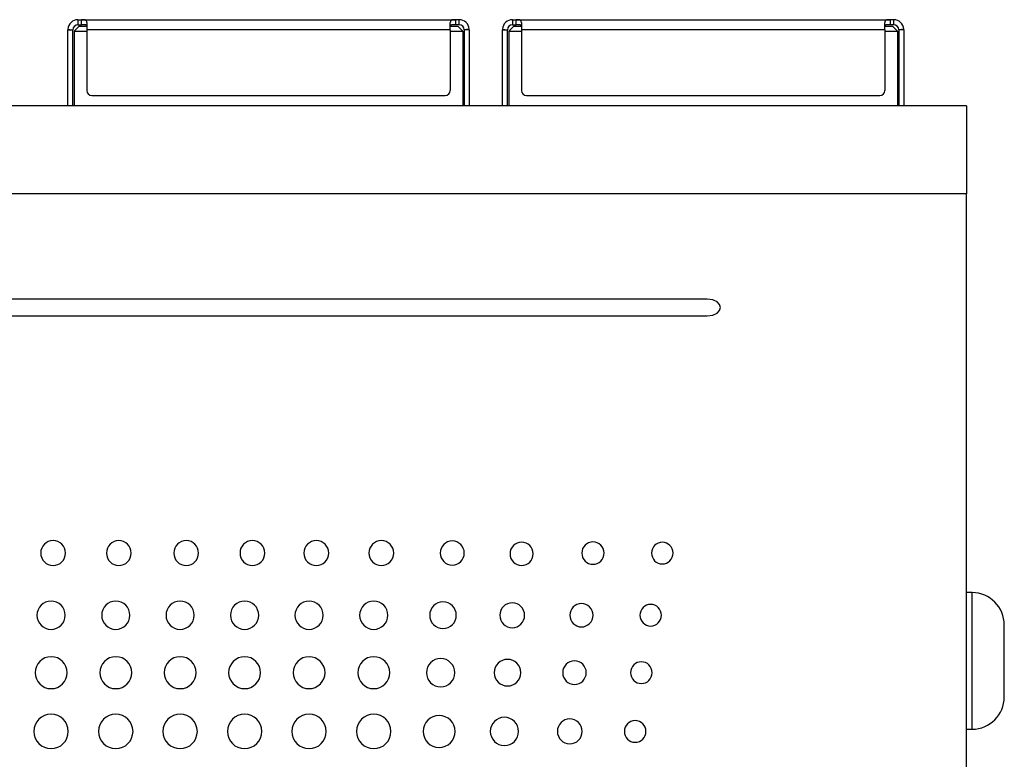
# Model space of a CAD drawing. Header units: millimetres. Extents: x 66 to 413, y 45 to 262.
# Tile 17 of 44: x 192 to 231, y 153 to 182. Entities that reach past the tile are written whole.
import ezdxf

# ---------------------------------------------------------------- set-up
doc = ezdxf.new("R2010")
doc.units = ezdxf.units.MM

msp = doc.modelspace()

# ---------------------------------------------------------------- linework, layer by layer
at = {"color": 7, "linetype": 'Continuous', "lineweight": 25}
for p, q in [((194.486, 182.222), (194.486, 182.022)), ((194.486, 182.222), (194.629, 182.222)), ((194.629, 182.222), (209.443, 182.222)), ((194.629, 182.022), (194.629, 182.222)), ((209.443, 182.222), (209.443, 182.022)), ((209.586, 182.222), (209.443, 182.222)), ((209.586, 182.022), (209.586, 182.222)), ((211.699, 182.222), (211.699, 182.022)), ((211.699, 182.222), (211.842, 182.222)), ((211.842, 182.222), (226.656, 182.222)), ((211.842, 182.022), (211.842, 182.222)), ((226.656, 182.222), (226.656, 182.022)), ((226.799, 182.222), (226.656, 182.222)), ((226.799, 182.022), (226.799, 182.222)), ((194.086, 181.822), (194.286, 181.825)), ((194.086, 178.814), (194.086, 181.822)), ((194.087, 181.843), (194.286, 181.825)), ((194.286, 178.814), (194.286, 181.825)), ((194.536, 181.972), (194.336, 181.772)), ((194.336, 181.772), (194.836, 181.772)), ((194.336, 181.772), (194.336, 178.814)), ((194.486, 182.022), (194.629, 182.022)), ((194.536, 181.972), (194.836, 181.972)), ((194.836, 182.105), (194.836, 181.822)), ((209.236, 181.822), (194.836, 181.822)), ((194.836, 181.822), (194.836, 179.422)), ((209.236, 181.822), (209.236, 182.105)), ((209.236, 181.972), (209.536, 181.972)), ((209.236, 181.822), (209.236, 179.422)), ((209.236, 181.772), (209.736, 181.772)), ((209.586, 182.022), (209.443, 182.022)), ((209.736, 181.772), (209.536, 181.972)), ((209.736, 181.772), (209.736, 178.814)), ((209.986, 181.843), (209.786, 181.825)), ((209.986, 181.822), (209.786, 181.825)), ((209.786, 181.825), (209.786, 178.814)), ((209.986, 181.822), (209.986, 178.814)), ((211.299, 181.822), (211.499, 181.825)), ((211.299, 178.814), (211.299, 181.822)), ((211.3, 181.843), (211.499, 181.825)), ((211.499, 178.814), (211.499, 181.825)), ((211.749, 181.972), (211.549, 181.772)), ((211.549, 181.772), (212.049, 181.772)), ((211.549, 181.772), (211.549, 178.814)), ((211.699, 182.022), (211.842, 182.022)), ((211.749, 181.972), (212.049, 181.972)), ((212.049, 182.105), (212.049, 181.822)), ((226.449, 181.822), (212.049, 181.822)), ((212.049, 181.822), (212.049, 179.422)), ((226.449, 181.822), (226.449, 182.105)), ((226.449, 181.972), (226.749, 181.972)), ((226.449, 181.822), (226.449, 179.422)), ((226.449, 181.772), (226.949, 181.772)), ((226.799, 182.022), (226.656, 182.022)), ((226.949, 181.772), (226.749, 181.972)), ((226.949, 181.772), (226.949, 178.814)), ((227.198, 181.843), (226.999, 181.825)), ((227.199, 181.822), (226.999, 181.825)), ((226.999, 181.825), (226.999, 178.814)), ((227.199, 181.822), (227.199, 178.814)), ((195.036, 179.222), (209.036, 179.222)), ((212.249, 179.222), (226.249, 179.222)), ((229.681, 178.814), (153.481, 178.814)), ((229.681, 178.814), (229.681, 175.322)), ((229.681, 175.322), (153.481, 175.322)), ((229.681, 128.141), (229.681, 175.322)), ((219.408, 171.157), (162.675, 171.157)), ((162.675, 170.5), (219.408, 170.5)), ((229.906, 159.536), (229.681, 159.536)), ((229.906, 154.126), (229.906, 159.536)), ((231.18, 157.542), (231.18, 158.253)), ((231.18, 156.119), (231.18, 157.542)), ((231.18, 155.408), (231.18, 156.119)), ((229.681, 154.126), (229.906, 154.126))]:
    msp.add_line(p, q, dxfattribs=at)
for centre, radius, start, end in [((194.486, 181.822), 0.4, 90, 176.9259), ((209.586, 181.822), 0.4, 3.0741, 90), ((211.699, 181.822), 0.4, 90, 176.9259), ((226.799, 181.822), 0.4, 3.0741, 90), ((194.486, 181.822), 0.4, 176.9259, 180), ((194.486, 181.822), 0.2, 90, 179.0776), ((209.586, 181.822), 0.2, 0.922, 90), ((209.586, 181.822), 0.4, 360, 3.0741), ((211.699, 181.822), 0.4, 176.9259, 180), ((211.699, 181.822), 0.2, 90, 179.0776), ((226.799, 181.822), 0.2, 0.922, 90), ((226.799, 181.822), 0.4, 360, 3.0741), ((195.036, 179.422), 0.2, 180, 270), ((209.036, 179.422), 0.2, 270, 0), ((212.249, 179.422), 0.2, 180, 270), ((226.249, 179.422), 0.2, 270, 0), ((229.897, 158.253), 1.283, 0, 89.6015), ((229.897, 155.408), 1.283, 270.3985, 0)]:
    msp.add_arc(centre, radius, start, end, dxfattribs=at)
for points, knots in [([(194.836, 182.105), (194.836, 182.113), (194.836, 182.128), (194.832, 182.149), (194.825, 182.168), (194.816, 182.183), (194.805, 182.196), (194.791, 182.205), (194.776, 182.212), (194.758, 182.216), (194.74, 182.219), (194.72, 182.221), (194.7, 182.221), (194.68, 182.222), (194.661, 182.222), (194.644, 182.222), (194.633, 182.222), (194.629, 182.222)], [0, 0, 0, 0, 0.083518, 0.167584, 0.251917, 0.335083, 0.415846, 0.493426, 0.567402, 0.637474, 0.703292, 0.764616, 0.821739, 0.874907, 0.924369, 0.970547, 1, 1, 1, 1]), ([(209.443, 182.222), (209.437, 182.222), (209.425, 182.222), (209.405, 182.222), (209.386, 182.222), (209.366, 182.221), (209.346, 182.22), (209.326, 182.218), (209.308, 182.215), (209.291, 182.21), (209.276, 182.202), (209.264, 182.192), (209.253, 182.178), (209.245, 182.162), (209.239, 182.143), (209.237, 182.123), (209.236, 182.11), (209.236, 182.105)], [0, 0, 0, 0, 0.0445019, 0.0917196, 0.1424065, 0.1968653, 0.2553516, 0.3181557, 0.3854339, 0.4568603, 0.5321235, 0.610859, 0.6925688, 0.7762668, 0.860641, 0.9443755, 1, 1, 1, 1]), ([(212.049, 182.105), (212.049, 182.113), (212.048, 182.128), (212.044, 182.149), (212.038, 182.168), (212.029, 182.183), (212.018, 182.196), (212.004, 182.205), (211.989, 182.212), (211.971, 182.216), (211.952, 182.219), (211.933, 182.221), (211.913, 182.221), (211.893, 182.222), (211.873, 182.222), (211.856, 182.222), (211.846, 182.222), (211.842, 182.222)], [0, 0, 0, 0, 0.083518, 0.167584, 0.251917, 0.335083, 0.415846, 0.493426, 0.567402, 0.637474, 0.703292, 0.764616, 0.821739, 0.874907, 0.924369, 0.970547, 1, 1, 1, 1]), ([(226.656, 182.222), (226.65, 182.222), (226.637, 182.222), (226.618, 182.222), (226.598, 182.222), (226.578, 182.221), (226.559, 182.22), (226.539, 182.218), (226.521, 182.215), (226.504, 182.21), (226.489, 182.202), (226.476, 182.192), (226.466, 182.178), (226.458, 182.162), (226.452, 182.143), (226.449, 182.123), (226.449, 182.11), (226.449, 182.105)], [0, 0, 0, 0, 0.044502, 0.09172, 0.142407, 0.196865, 0.255352, 0.318156, 0.385434, 0.45686, 0.532124, 0.610859, 0.692569, 0.776267, 0.860641, 0.944375, 1, 1, 1, 1]), ([(194.836, 181.963), (194.836, 181.966), (194.836, 181.972), (194.833, 181.981), (194.829, 181.989), (194.823, 181.996), (194.816, 182.002), (194.806, 182.008), (194.794, 182.012), (194.78, 182.016), (194.763, 182.018), (194.744, 182.02), (194.722, 182.021), (194.699, 182.022), (194.673, 182.022), (194.65, 182.022), (194.635, 182.022), (194.629, 182.022)], [0, 0, 0, 0, 0.046186, 0.093882, 0.143652, 0.195629, 0.250261, 0.308117, 0.36963, 0.435501, 0.506748, 0.583989, 0.667106, 0.75478, 0.845315, 0.937338, 1, 1, 1, 1]), ([(209.443, 182.022), (209.434, 182.022), (209.417, 182.022), (209.391, 182.022), (209.366, 182.021), (209.343, 182.021), (209.322, 182.02), (209.303, 182.018), (209.287, 182.015), (209.274, 182.011), (209.263, 182.006), (209.254, 182), (209.247, 181.994), (209.242, 181.986), (209.238, 181.978), (209.236, 181.97), (209.236, 181.965), (209.236, 181.963)], [0, 0, 0, 0, 0.0936571, 0.1852715, 0.2750918, 0.361431, 0.4427161, 0.5179331, 0.5873377, 0.6516881, 0.7118923, 0.7685905, 0.8222868, 0.8734261, 0.9223392, 0.9693519, 1, 1, 1, 1]), ([(212.049, 181.963), (212.049, 181.966), (212.049, 181.972), (212.046, 181.981), (212.042, 181.989), (212.036, 181.996), (212.028, 182.002), (212.019, 182.008), (212.007, 182.012), (211.993, 182.016), (211.976, 182.018), (211.957, 182.02), (211.935, 182.021), (211.911, 182.022), (211.886, 182.022), (211.863, 182.022), (211.848, 182.022), (211.842, 182.022)], [0, 0, 0, 0, 0.046186, 0.093882, 0.143652, 0.195629, 0.250261, 0.308117, 0.36963, 0.435501, 0.506748, 0.583989, 0.667106, 0.75478, 0.845315, 0.937338, 1, 1, 1, 1]), ([(226.656, 182.022), (226.647, 182.022), (226.629, 182.022), (226.603, 182.022), (226.579, 182.021), (226.555, 182.021), (226.534, 182.02), (226.516, 182.018), (226.5, 182.015), (226.487, 182.011), (226.476, 182.006), (226.467, 182), (226.46, 181.994), (226.455, 181.986), (226.451, 181.978), (226.449, 181.97), (226.449, 181.965), (226.449, 181.963)], [0, 0, 0, 0, 0.093657, 0.185271, 0.275092, 0.361431, 0.442716, 0.517933, 0.587338, 0.651688, 0.711892, 0.768591, 0.822287, 0.873426, 0.922339, 0.969352, 1, 1, 1, 1]), ([(193.994, 161.102), (193.994, 161.375), (193.774, 161.597), (193.503, 161.597), (193.231, 161.597), (193.012, 161.375), (193.012, 161.102)], [2, 2, 2, 2, 3, 3, 3, 4, 4, 4, 4]), ([(196.596, 161.102), (196.596, 161.375), (196.376, 161.597), (196.105, 161.597), (195.834, 161.597), (195.614, 161.375), (195.614, 161.102)], [2, 2, 2, 2, 3, 3, 3, 4, 4, 4, 4]), ([(199.264, 161.102), (199.264, 161.375), (199.044, 161.597), (198.773, 161.597), (198.502, 161.597), (198.282, 161.375), (198.282, 161.102)], [2, 2, 2, 2, 3, 3, 3, 4, 4, 4, 4]), ([(201.887, 161.102), (201.887, 161.375), (201.667, 161.597), (201.396, 161.597), (201.125, 161.597), (200.905, 161.375), (200.905, 161.102)], [2, 2, 2, 2, 3, 3, 3, 4, 4, 4, 4]), ([(204.417, 161.102), (204.417, 161.375), (204.197, 161.597), (203.926, 161.597), (203.655, 161.597), (203.435, 161.375), (203.435, 161.102)], [2, 2, 2, 2, 3, 3, 3, 4, 4, 4, 4]), ([(206.995, 161.102), (206.995, 161.375), (206.775, 161.597), (206.504, 161.597), (206.233, 161.597), (206.013, 161.375), (206.013, 161.102)], [2, 2, 2, 2, 3, 3, 3, 4, 4, 4, 4]), ([(209.788, 161.102), (209.788, 161.366), (209.575, 161.58), (209.313, 161.58), (209.051, 161.58), (208.839, 161.366), (208.839, 161.102)], [0, 0, 0, 0, 1, 1, 1, 2, 2, 2, 2]), ([(212.519, 161.07), (212.519, 161.326), (212.313, 161.533), (212.06, 161.533), (211.807, 161.533), (211.601, 161.326), (211.601, 161.07)], [0, 0, 0, 0, 1, 1, 1, 2, 2, 2, 2]), ([(215.328, 161.102), (215.328, 161.349), (215.13, 161.548), (214.886, 161.548), (214.641, 161.548), (214.443, 161.349), (214.443, 161.102)], [0, 0, 0, 0, 1, 1, 1, 2, 2, 2, 2]), ([(218.058, 161.102), (218.058, 161.34), (217.867, 161.532), (217.632, 161.532), (217.396, 161.532), (217.205, 161.34), (217.205, 161.102)], [2, 2, 2, 2, 3, 3, 3, 4, 4, 4, 4]), ([(193.012, 161.102), (193.012, 160.829), (193.231, 160.607), (193.503, 160.607), (193.774, 160.607), (193.994, 160.829), (193.994, 161.102)], [0, 0, 0, 0, 1, 1, 1, 2, 2, 2, 2]), ([(195.614, 161.102), (195.614, 160.829), (195.834, 160.607), (196.105, 160.607), (196.376, 160.607), (196.596, 160.829), (196.596, 161.102)], [0, 0, 0, 0, 1, 1, 1, 2, 2, 2, 2]), ([(198.282, 161.102), (198.282, 160.829), (198.502, 160.607), (198.773, 160.607), (199.044, 160.607), (199.264, 160.829), (199.264, 161.102)], [0, 0, 0, 0, 1, 1, 1, 2, 2, 2, 2]), ([(200.905, 161.102), (200.905, 160.829), (201.125, 160.607), (201.396, 160.607), (201.667, 160.607), (201.887, 160.829), (201.887, 161.102)], [0, 0, 0, 0, 1, 1, 1, 2, 2, 2, 2]), ([(203.435, 161.102), (203.435, 160.829), (203.655, 160.607), (203.926, 160.607), (204.197, 160.607), (204.417, 160.829), (204.417, 161.102)], [0, 0, 0, 0, 1, 1, 1, 2, 2, 2, 2]), ([(206.013, 161.102), (206.013, 160.829), (206.233, 160.607), (206.504, 160.607), (206.775, 160.607), (206.995, 160.829), (206.995, 161.102)], [0, 0, 0, 0, 1, 1, 1, 2, 2, 2, 2]), ([(208.839, 161.102), (208.839, 160.838), (209.051, 160.623), (209.313, 160.623), (209.575, 160.623), (209.788, 160.838), (209.788, 161.102)], [2, 2, 2, 2, 3, 3, 3, 4, 4, 4, 4]), ([(214.443, 161.102), (214.443, 160.856), (214.641, 160.656), (214.886, 160.656), (215.13, 160.656), (215.328, 160.856), (215.328, 161.102)], [2, 2, 2, 2, 3, 3, 3, 4, 4, 4, 4]), ([(217.205, 161.102), (217.205, 160.865), (217.396, 160.672), (217.632, 160.672), (217.867, 160.672), (218.058, 160.865), (218.058, 161.102)], [0, 0, 0, 0, 1, 1, 1, 2, 2, 2, 2]), ([(211.601, 161.07), (211.601, 160.815), (211.807, 160.608), (212.06, 160.608), (212.313, 160.608), (212.519, 160.815), (212.519, 161.07)], [2, 2, 2, 2, 3, 3, 3, 4, 4, 4, 4]), ([(193.983, 158.64), (193.983, 158.949), (193.732, 159.199), (193.423, 159.199), (193.114, 159.199), (192.863, 158.949), (192.863, 158.64)], [0, 0, 0, 0, 1, 1, 1, 2, 2, 2, 2]), ([(196.545, 158.64), (196.545, 158.949), (196.294, 159.199), (195.986, 159.199), (195.676, 159.199), (195.426, 158.949), (195.426, 158.64)], [0, 0, 0, 0, 1, 1, 1, 2, 2, 2, 2]), ([(199.094, 158.64), (199.094, 158.949), (198.843, 159.199), (198.534, 159.199), (198.225, 159.199), (197.974, 158.949), (197.974, 158.64)], [0, 0, 0, 0, 1, 1, 1, 2, 2, 2, 2]), ([(201.648, 158.64), (201.648, 158.949), (201.397, 159.199), (201.088, 159.199), (200.779, 159.199), (200.528, 158.949), (200.528, 158.64)], [0, 0, 0, 0, 1, 1, 1, 2, 2, 2, 2]), ([(204.2, 158.64), (204.2, 158.949), (203.95, 159.199), (203.641, 159.199), (203.331, 159.199), (203.081, 158.949), (203.081, 158.64)], [0, 0, 0, 0, 1, 1, 1, 2, 2, 2, 2]), ([(206.763, 158.64), (206.763, 158.949), (206.512, 159.199), (206.203, 159.199), (205.894, 159.199), (205.643, 158.949), (205.643, 158.64)], [0, 0, 0, 0, 1, 1, 1, 2, 2, 2, 2]), ([(209.473, 158.64), (209.473, 158.931), (209.236, 159.167), (208.945, 159.167), (208.654, 159.167), (208.418, 158.931), (208.418, 158.64)], [0, 0, 0, 0, 1, 1, 1, 2, 2, 2, 2]), ([(212.179, 158.64), (212.179, 158.913), (211.959, 159.134), (211.417, 159.134), (211.197, 158.913), (211.197, 158.64)], [0, 0, 0, 0, 1, 1, 2, 2, 2, 2]), ([(214.89, 158.64), (214.89, 158.895), (214.684, 159.102), (214.431, 159.102), (214.178, 159.102), (213.972, 158.895), (213.972, 158.64)], [0, 0, 0, 0, 1, 1, 1, 2, 2, 2, 2]), ([(217.6, 158.64), (217.6, 158.877), (217.409, 159.069), (217.174, 159.069), (216.938, 159.069), (216.747, 158.877), (216.747, 158.64)], [2, 2, 2, 2, 3, 3, 3, 4, 4, 4, 4]), ([(192.863, 158.64), (192.863, 158.331), (193.114, 158.08), (193.423, 158.08), (193.732, 158.08), (193.983, 158.331), (193.983, 158.64)], [2, 2, 2, 2, 3, 3, 3, 4, 4, 4, 4]), ([(195.426, 158.64), (195.426, 158.331), (195.676, 158.08), (195.986, 158.08), (196.294, 158.08), (196.545, 158.331), (196.545, 158.64)], [2, 2, 2, 2, 3, 3, 3, 4, 4, 4, 4]), ([(197.974, 158.64), (197.974, 158.331), (198.225, 158.08), (198.534, 158.08), (198.843, 158.08), (199.094, 158.331), (199.094, 158.64)], [2, 2, 2, 2, 3, 3, 3, 4, 4, 4, 4]), ([(200.528, 158.64), (200.528, 158.331), (200.779, 158.08), (201.088, 158.08), (201.397, 158.08), (201.648, 158.331), (201.648, 158.64)], [2, 2, 2, 2, 3, 3, 3, 4, 4, 4, 4]), ([(203.081, 158.64), (203.081, 158.331), (203.331, 158.08), (203.641, 158.08), (203.95, 158.08), (204.2, 158.331), (204.2, 158.64)], [2, 2, 2, 2, 3, 3, 3, 4, 4, 4, 4]), ([(205.643, 158.64), (205.643, 158.331), (205.894, 158.08), (206.203, 158.08), (206.512, 158.08), (206.763, 158.331), (206.763, 158.64)], [2, 2, 2, 2, 3, 3, 3, 4, 4, 4, 4]), ([(208.418, 158.64), (208.418, 158.348), (208.654, 158.112), (208.945, 158.112), (209.236, 158.112), (209.473, 158.348), (209.473, 158.64)], [2, 2, 2, 2, 3, 3, 3, 4, 4, 4, 4]), ([(211.197, 158.64), (211.197, 158.366), (211.417, 158.145), (211.959, 158.145), (212.179, 158.366), (212.179, 158.64)], [2, 2, 2, 2, 3, 3, 4, 4, 4, 4]), ([(213.972, 158.64), (213.972, 158.384), (214.178, 158.177), (214.431, 158.177), (214.684, 158.177), (214.89, 158.384), (214.89, 158.64)], [2, 2, 2, 2, 3, 3, 3, 4, 4, 4, 4]), ([(216.747, 158.64), (216.747, 158.402), (216.938, 158.209), (217.174, 158.209), (217.409, 158.209), (217.6, 158.402), (217.6, 158.64)], [0, 0, 0, 0, 1, 1, 1, 2, 2, 2, 2]), ([(194.056, 156.365), (194.056, 156.715), (193.773, 156.998), (193.423, 156.998), (193.074, 156.998), (192.79, 156.715), (192.79, 156.365)], [0, 0, 0, 0, 1, 1, 1, 2, 2, 2, 2]), ([(196.618, 156.365), (196.618, 156.715), (196.335, 156.998), (195.985, 156.998), (195.636, 156.998), (195.352, 156.715), (195.352, 156.365)], [0, 0, 0, 0, 1, 1, 1, 2, 2, 2, 2]), ([(199.167, 156.365), (199.167, 156.715), (198.884, 156.998), (198.534, 156.998), (198.185, 156.998), (197.901, 156.715), (197.901, 156.365)], [0, 0, 0, 0, 1, 1, 1, 2, 2, 2, 2]), ([(201.721, 156.365), (201.721, 156.715), (201.438, 156.998), (201.088, 156.998), (200.739, 156.998), (200.455, 156.715), (200.455, 156.365)], [0, 0, 0, 0, 1, 1, 1, 2, 2, 2, 2]), ([(204.273, 156.365), (204.273, 156.715), (203.99, 156.998), (203.64, 156.998), (203.291, 156.998), (203.008, 156.715), (203.008, 156.365)], [0, 0, 0, 0, 1, 1, 1, 2, 2, 2, 2]), ([(206.836, 156.365), (206.836, 156.715), (206.552, 156.998), (206.202, 156.998), (205.853, 156.998), (205.57, 156.715), (205.57, 156.365)], [0, 0, 0, 0, 1, 1, 1, 2, 2, 2, 2]), ([(209.413, 156.365), (209.413, 156.674), (209.162, 156.925), (208.853, 156.925), (208.544, 156.925), (208.293, 156.674), (208.293, 156.365)], [0, 0, 0, 0, 1, 1, 1, 2, 2, 2, 2]), ([(212.03, 156.365), (212.03, 156.656), (211.794, 156.892), (211.503, 156.892), (211.212, 156.892), (210.976, 156.656), (210.976, 156.365)], [0, 0, 0, 0, 1, 1, 1, 2, 2, 2, 2]), ([(214.62, 156.365), (214.62, 156.625), (214.411, 156.835), (213.896, 156.835), (213.686, 156.625), (213.686, 156.365)], [0, 0, 0, 0, 1, 1, 2, 2, 2, 2]), ([(217.231, 156.365), (217.231, 156.603), (217.039, 156.795), (216.804, 156.795), (216.569, 156.795), (216.377, 156.603), (216.377, 156.365)], [2, 2, 2, 2, 3, 3, 3, 4, 4, 4, 4]), ([(192.79, 156.365), (192.79, 156.015), (193.074, 155.732), (193.423, 155.732), (193.773, 155.732), (194.056, 156.015), (194.056, 156.365)], [2, 2, 2, 2, 3, 3, 3, 4, 4, 4, 4]), ([(195.352, 156.365), (195.352, 156.015), (195.636, 155.732), (195.985, 155.732), (196.335, 155.732), (196.618, 156.015), (196.618, 156.365)], [2, 2, 2, 2, 3, 3, 3, 4, 4, 4, 4]), ([(197.901, 156.365), (197.901, 156.015), (198.185, 155.732), (198.534, 155.732), (198.884, 155.732), (199.167, 156.015), (199.167, 156.365)], [2, 2, 2, 2, 3, 3, 3, 4, 4, 4, 4]), ([(200.455, 156.365), (200.455, 156.015), (200.739, 155.732), (201.088, 155.732), (201.438, 155.732), (201.721, 156.015), (201.721, 156.365)], [2, 2, 2, 2, 3, 3, 3, 4, 4, 4, 4]), ([(203.008, 156.365), (203.008, 156.015), (203.291, 155.732), (203.64, 155.732), (203.99, 155.732), (204.273, 156.015), (204.273, 156.365)], [2, 2, 2, 2, 3, 3, 3, 4, 4, 4, 4]), ([(205.57, 156.365), (205.57, 156.015), (205.853, 155.732), (206.202, 155.732), (206.552, 155.732), (206.836, 156.015), (206.836, 156.365)], [2, 2, 2, 2, 3, 3, 3, 4, 4, 4, 4]), ([(208.293, 156.365), (208.293, 156.056), (208.544, 155.805), (208.853, 155.805), (209.162, 155.805), (209.413, 156.056), (209.413, 156.365)], [2, 2, 2, 2, 3, 3, 3, 4, 4, 4, 4]), ([(210.976, 156.365), (210.976, 156.074), (211.212, 155.838), (211.503, 155.838), (211.794, 155.838), (212.03, 156.074), (212.03, 156.365)], [2, 2, 2, 2, 3, 3, 3, 4, 4, 4, 4]), ([(213.686, 156.365), (213.686, 156.105), (213.896, 155.894), (214.411, 155.894), (214.62, 156.105), (214.62, 156.365)], [2, 2, 2, 2, 3, 3, 4, 4, 4, 4]), ([(216.377, 156.365), (216.377, 156.128), (216.569, 155.935), (216.804, 155.935), (217.039, 155.935), (217.231, 156.128), (217.231, 156.365)], [0, 0, 0, 0, 1, 1, 1, 2, 2, 2, 2]), ([(194.104, 154.039), (194.104, 154.415), (193.799, 154.72), (193.423, 154.72), (193.046, 154.72), (192.741, 154.415), (192.741, 154.039)], [2, 2, 2, 2, 3, 3, 3, 4, 4, 4, 4]), ([(196.667, 154.039), (196.667, 154.415), (196.362, 154.72), (195.985, 154.72), (195.608, 154.72), (195.304, 154.415), (195.304, 154.039)], [2, 2, 2, 2, 3, 3, 3, 4, 4, 4, 4]), ([(199.215, 154.039), (199.215, 154.415), (198.91, 154.72), (198.157, 154.72), (197.852, 154.415), (197.852, 154.039)], [2, 2, 2, 2, 3, 3, 4, 4, 4, 4]), ([(201.769, 154.039), (201.769, 154.415), (201.465, 154.72), (201.088, 154.72), (200.711, 154.72), (200.406, 154.415), (200.406, 154.039)], [2, 2, 2, 2, 3, 3, 3, 4, 4, 4, 4]), ([(204.322, 154.039), (204.322, 154.415), (204.017, 154.72), (203.64, 154.72), (203.264, 154.72), (202.959, 154.415), (202.959, 154.039)], [2, 2, 2, 2, 3, 3, 3, 4, 4, 4, 4]), ([(206.884, 154.039), (206.884, 154.415), (206.579, 154.72), (206.202, 154.72), (205.826, 154.72), (205.521, 154.415), (205.521, 154.039)], [2, 2, 2, 2, 3, 3, 3, 4, 4, 4, 4]), ([(209.424, 154.039), (209.424, 154.388), (209.141, 154.672), (208.791, 154.672), (208.442, 154.672), (208.158, 154.388), (208.158, 154.039)], [0, 0, 0, 0, 1, 1, 1, 2, 2, 2, 2]), ([(211.939, 154.039), (211.939, 154.348), (211.689, 154.599), (211.38, 154.599), (211.07, 154.599), (210.82, 154.348), (210.82, 154.039)], [0, 0, 0, 0, 1, 1, 1, 2, 2, 2, 2]), ([(214.46, 154.039), (214.46, 154.312), (214.24, 154.534), (213.968, 154.534), (213.697, 154.534), (213.477, 154.312), (213.477, 154.039)], [0, 0, 0, 0, 1, 1, 1, 2, 2, 2, 2]), ([(216.984, 154.039), (216.984, 154.276), (216.793, 154.469), (216.557, 154.469), (216.322, 154.469), (216.13, 154.276), (216.13, 154.039)], [2, 2, 2, 2, 3, 3, 3, 4, 4, 4, 4]), ([(192.741, 154.039), (192.741, 153.662), (193.046, 153.357), (193.423, 153.357), (193.799, 153.357), (194.104, 153.662), (194.104, 154.039)], [0, 0, 0, 0, 1, 1, 1, 2, 2, 2, 2]), ([(195.304, 154.039), (195.304, 153.662), (195.608, 153.357), (195.985, 153.357), (196.362, 153.357), (196.667, 153.662), (196.667, 154.039)], [0, 0, 0, 0, 1, 1, 1, 2, 2, 2, 2]), ([(197.852, 154.039), (197.852, 153.662), (198.157, 153.357), (198.91, 153.357), (199.215, 153.662), (199.215, 154.039)], [0, 0, 0, 0, 1, 1, 2, 2, 2, 2]), ([(200.406, 154.039), (200.406, 153.662), (200.711, 153.357), (201.088, 153.357), (201.465, 153.357), (201.769, 153.662), (201.769, 154.039)], [0, 0, 0, 0, 1, 1, 1, 2, 2, 2, 2]), ([(202.959, 154.039), (202.959, 153.662), (203.264, 153.357), (203.64, 153.357), (204.017, 153.357), (204.322, 153.662), (204.322, 154.039)], [0, 0, 0, 0, 1, 1, 1, 2, 2, 2, 2]), ([(205.521, 154.039), (205.521, 153.662), (205.826, 153.357), (206.202, 153.357), (206.579, 153.357), (206.884, 153.662), (206.884, 154.039)], [0, 0, 0, 0, 1, 1, 1, 2, 2, 2, 2]), ([(208.158, 154.039), (208.158, 153.689), (208.442, 153.406), (208.791, 153.406), (209.141, 153.406), (209.424, 153.689), (209.424, 154.039)], [2, 2, 2, 2, 3, 3, 3, 4, 4, 4, 4]), ([(210.82, 154.039), (210.82, 153.73), (211.07, 153.479), (211.38, 153.479), (211.689, 153.479), (211.939, 153.73), (211.939, 154.039)], [2, 2, 2, 2, 3, 3, 3, 4, 4, 4, 4]), ([(213.477, 154.039), (213.477, 153.765), (213.697, 153.544), (213.968, 153.544), (214.24, 153.544), (214.46, 153.765), (214.46, 154.039)], [2, 2, 2, 2, 3, 3, 3, 4, 4, 4, 4]), ([(216.13, 154.039), (216.13, 153.801), (216.322, 153.609), (216.557, 153.609), (216.793, 153.609), (216.984, 153.801), (216.984, 154.039)], [0, 0, 0, 0, 1, 1, 1, 2, 2, 2, 2])]:
    msp.add_open_spline(points, degree=3, knots=knots, dxfattribs=at)
msp.add_open_spline([(219.408, 170.5), (220.106, 170.5), (220.106, 171.157), (219.408, 171.157)], degree=3, dxfattribs=at)

doc.saveas('drawing.dxf')
